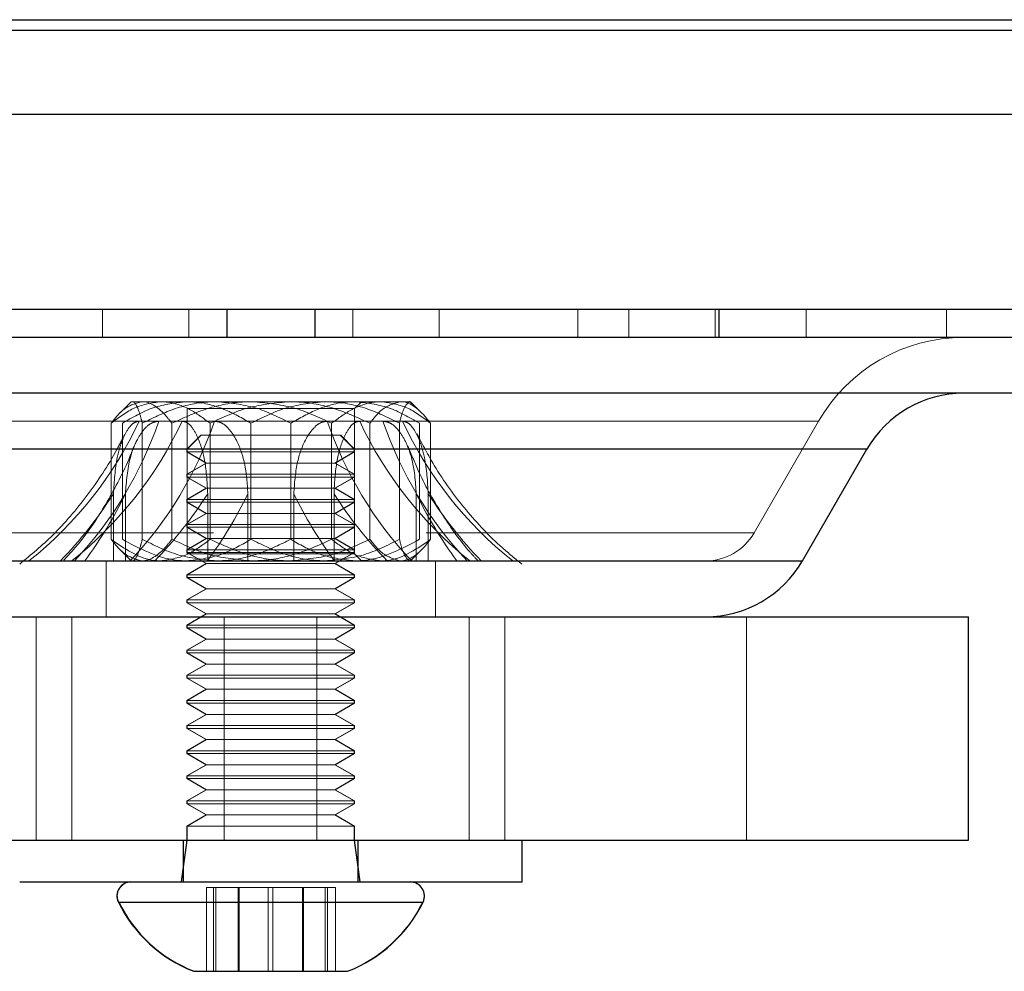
# Model space of a CAD drawing. Header units: millimetres. Extents: x 7 to 417, y 5 to 291.
# Tile 78 of 82: x 332.79 to 335.73, y 269 to 271.84. Entities that reach past the tile are written whole.
import ezdxf

# ---------------------------------------------------------------- set-up
doc = ezdxf.new("R2010")
doc.units = ezdxf.units.MM
doc.linetypes.add('HIDDEN', pattern=[1.905, 1.27, -0.635])

msp = doc.modelspace()

# ---------------------------------------------------------------- linework, layer by layer
at = {"color": 7, "linetype": 'Continuous', "lineweight": 25}
for p, q in [((262.99904, 271.84136), (371.33238, 271.84136)), ((262.99904, 271.80969), (371.33238, 271.80969)), ((333.40971, 270.97636), (333.40971, 270.89303)), ((333.67171, 270.97636), (333.67171, 270.89303)), ((334.87753, 270.97636), (334.87753, 270.89303)), ((340.62404, 270.89303), (326.45738, 270.89303)), ((340.62404, 270.72636), (326.45738, 270.72636)), ((335.31949, 270.55969), (331.76194, 270.55969)), ((335.12704, 270.22636), (335.31949, 270.55969)), ((331.95439, 270.22636), (335.00991, 270.22636)), ((335.00991, 270.22636), (335.12704, 270.22636)), ((332.11879, 270.05969), (335.62296, 270.05969)), ((335.62296, 269.39303), (335.62296, 270.05969)), ((332.11879, 269.39303), (335.62296, 269.39303)), ((334.29071, 269.26803), (334.29071, 269.39303)), ((332.79158, 269.26803), (334.29071, 269.26803)), ((333.08547, 269.20816), (333.99377, 269.20816)), ((333.08656, 269.20816), (333.14924, 269.20816)), ((333.14924, 269.20816), (333.99486, 269.20816)), ((333.31046, 269.00136), (333.31154, 269.00136)), ((333.31159, 269.00136), (333.34317, 269.00136)), ((333.34317, 269.00136), (333.76988, 269.00136))]:
    msp.add_line(p, q, dxfattribs=at)
at = {"color": 7, "linetype": 'HIDDEN', "lineweight": 18}
for p, q in [((317.16571, 271.84136), (371.33238, 271.84136)), ((317.16571, 271.80969), (371.33238, 271.80969)), ((333.03825, 270.97636), (333.03825, 270.89303)), ((333.29565, 270.97636), (333.29565, 270.89303)), ((333.78578, 270.97636), (333.78578, 270.89303)), ((334.04317, 270.97636), (334.04317, 270.89303)), ((334.45736, 270.97636), (334.45736, 270.89303)), ((334.60945, 270.97636), (334.60945, 270.89303)), ((334.86685, 270.97636), (334.86685, 270.89303)), ((335.13814, 270.97636), (335.13814, 270.89303)), ((335.55742, 270.97636), (335.55742, 270.89303)), ((333.12404, 270.70136), (333.09083, 270.66814)), ((333.21168, 270.70136), (333.12404, 270.70136)), ((333.59758, 270.70136), (333.21168, 270.70136)), ((333.29071, 270.68053), (333.79071, 270.68053)), ((333.29071, 270.68053), (333.29071, 270.24719)), ((333.92661, 270.70136), (333.59758, 270.70136)), ((333.79071, 270.68053), (333.81154, 270.70136)), ((333.79071, 270.24719), (333.79071, 270.68053)), ((333.95738, 270.70136), (333.92661, 270.70136)), ((333.99059, 270.66814), (333.95738, 270.70136)), ((333.14777, 270.64303), (331.90641, 270.64303)), ((335.05447, 270.64303), (331.90671, 270.64303)), ((333.06409, 270.29082), (333.06409, 270.6369)), ((333.09752, 270.29082), (333.09752, 270.6369)), ((333.14777, 270.64303), (333.27559, 270.64303)), ((333.15696, 270.29082), (333.15696, 270.6369)), ((333.24553, 270.29082), (333.24553, 270.6369)), ((333.27559, 270.64303), (333.37248, 270.64303)), ((333.27559, 270.64303), (333.80583, 270.64303)), ((333.80583, 270.64303), (333.27559, 270.64303)), ((333.35927, 270.29082), (333.35927, 270.6369)), ((333.37248, 270.64303), (333.70895, 270.64303)), ((333.48127, 270.29082), (333.48127, 270.6369)), ((333.60015, 270.29082), (333.60015, 270.6369)), ((333.70895, 270.64303), (333.80583, 270.64303)), ((333.72215, 270.29082), (333.72215, 270.6369)), ((333.80583, 270.64303), (333.93365, 270.64303)), ((333.8359, 270.29082), (333.8359, 270.6369)), ((333.92446, 270.29082), (333.92446, 270.6369)), ((333.93365, 270.64303), (335.17471, 270.64303)), ((335.16263, 270.64303), (333.93365, 270.64303)), ((333.93365, 270.64303), (335.17502, 270.64303)), ((333.98391, 270.29082), (333.98391, 270.6369)), ((334.01733, 270.29082), (334.01733, 270.6369)), ((334.9827, 270.30969), (335.17515, 270.64303)), ((333.33129, 270.60136), (333.28962, 270.55969)), ((333.33238, 270.60136), (333.29071, 270.55969)), ((333.33129, 270.60136), (333.33238, 270.60136)), ((333.33238, 270.60136), (333.36113, 270.60136)), ((333.36113, 270.60136), (333.74904, 270.60136)), ((333.78962, 270.55969), (333.74796, 270.60136)), ((333.79071, 270.55969), (333.74904, 270.60136)), ((333.29071, 270.55969), (331.76195, 270.55969)), ((331.77556, 270.55969), (333.29071, 270.55969)), ((331.89327, 270.55969), (333.29071, 270.55969)), ((333.28962, 270.55969), (333.29071, 270.55969)), ((333.28962, 270.55969), (333.28962, 270.55136)), ((333.29078, 270.55136), (333.28962, 270.55136)), ((333.28962, 270.55136), (333.34736, 270.51803)), ((333.29071, 270.55969), (333.29071, 270.55136)), ((333.29071, 270.55136), (333.34845, 270.51803)), ((333.29078, 270.55969), (333.32521, 270.55969)), ((333.79071, 270.55136), (333.29078, 270.55136)), ((333.32521, 270.55969), (333.79071, 270.55969)), ((333.73189, 270.51803), (333.78962, 270.55136)), ((333.73298, 270.51803), (333.79071, 270.55136)), ((333.78962, 270.55136), (333.78962, 270.55969)), ((333.79071, 270.55136), (333.79071, 270.55969)), ((333.79071, 270.55969), (335.31949, 270.55969)), ((333.79071, 270.55969), (335.31631, 270.55969)), ((333.34736, 270.51803), (333.28962, 270.48469)), ((333.34845, 270.51803), (333.29071, 270.48469)), ((333.34846, 270.51803), (333.34736, 270.51803)), ((333.73298, 270.51803), (333.34845, 270.51803)), ((333.78962, 270.48469), (333.73189, 270.51803)), ((333.79071, 270.48469), (333.73298, 270.51803)), ((333.29078, 270.48469), (333.28962, 270.48469)), ((333.28962, 270.48469), (333.28962, 270.47636)), ((333.29078, 270.47636), (333.28962, 270.47636)), ((333.28962, 270.47636), (333.34736, 270.44303)), ((333.29071, 270.48469), (333.29071, 270.47636)), ((333.29071, 270.47636), (333.34845, 270.44303)), ((333.79071, 270.48469), (333.29078, 270.48469)), ((333.79071, 270.47636), (333.29078, 270.47636)), ((333.73189, 270.44303), (333.78962, 270.47636)), ((333.73298, 270.44303), (333.79071, 270.47636)), ((333.78962, 270.47636), (333.78962, 270.48469)), ((333.79071, 270.47636), (333.79071, 270.48469)), ((333.07108, 270.4268), (333.07108, 270.28522)), ((333.1066, 270.4268), (333.1066, 270.28522)), ((333.34736, 270.44303), (333.28962, 270.40969)), ((333.34845, 270.44303), (333.29071, 270.40969)), ((333.34846, 270.44303), (333.34736, 270.44303)), ((333.73298, 270.44303), (333.34845, 270.44303)), ((333.35228, 270.4268), (333.35228, 270.28522)), ((333.47218, 270.4268), (333.47218, 270.28522)), ((333.60924, 270.28522), (333.60924, 270.4268)), ((333.72914, 270.28522), (333.72914, 270.4268)), ((333.78962, 270.40969), (333.73189, 270.44303)), ((333.79071, 270.40969), (333.73298, 270.44303)), ((333.97482, 270.28522), (333.97482, 270.4268)), ((334.01034, 270.28522), (334.01034, 270.4268)), ((333.29078, 270.40969), (333.28962, 270.40969)), ((333.28962, 270.40969), (333.28962, 270.40136)), ((333.29078, 270.40136), (333.28962, 270.40136)), ((333.28962, 270.40136), (333.34736, 270.36803)), ((333.29071, 270.40969), (333.29071, 270.40136)), ((333.29071, 270.40136), (333.34845, 270.36803)), ((333.79071, 270.40969), (333.29078, 270.40969)), ((333.79071, 270.40136), (333.29078, 270.40136)), ((333.73189, 270.36803), (333.78962, 270.40136)), ((333.73298, 270.36803), (333.79071, 270.40136)), ((333.78962, 270.40136), (333.78962, 270.40969)), ((333.79071, 270.40136), (333.79071, 270.40969)), ((333.34736, 270.36803), (333.28962, 270.33469)), ((333.34845, 270.36803), (333.29071, 270.33469)), ((333.34846, 270.36803), (333.34736, 270.36803)), ((333.73298, 270.36803), (333.34845, 270.36803)), ((333.78962, 270.33469), (333.73189, 270.36803)), ((333.79071, 270.33469), (333.73298, 270.36803)), ((333.29078, 270.33469), (333.28962, 270.33469)), ((333.28962, 270.33469), (333.28962, 270.32636)), ((333.29071, 270.33469), (333.29071, 270.32636)), ((333.79071, 270.33469), (333.29078, 270.33469)), ((333.78962, 270.32636), (333.78962, 270.33469)), ((333.79071, 270.32636), (333.79071, 270.33469)), ((332.09898, 270.30969), (334.98244, 270.30969)), ((332.09998, 270.30969), (334.98144, 270.30969)), ((333.29078, 270.32636), (333.28962, 270.32636)), ((333.28962, 270.32636), (333.34736, 270.29303)), ((333.29071, 270.32636), (333.34845, 270.29303)), ((333.79071, 270.32636), (333.29078, 270.32636)), ((333.73189, 270.29303), (333.78962, 270.32636)), ((333.73298, 270.29303), (333.79071, 270.32636)), ((333.06409, 270.29082), (333.07108, 270.28522)), ((333.07108, 270.28522), (333.07108, 270.22636)), ((333.09752, 270.29082), (333.1066, 270.28522)), ((333.1066, 270.28522), (333.1066, 270.22636)), ((333.34736, 270.29303), (333.28962, 270.25969)), ((333.34845, 270.29303), (333.29071, 270.25969)), ((333.34846, 270.29303), (333.34736, 270.29303)), ((333.73298, 270.29303), (333.34845, 270.29303)), ((333.35228, 270.28522), (333.35927, 270.29082)), ((333.35228, 270.28522), (333.35228, 270.22636)), ((333.47218, 270.28522), (333.48127, 270.29082)), ((333.47218, 270.28522), (333.47218, 270.22636)), ((333.60924, 270.28522), (333.60015, 270.29082)), ((333.60924, 270.22636), (333.60924, 270.28522)), ((333.72914, 270.28522), (333.72215, 270.29082)), ((333.72914, 270.22636), (333.72914, 270.28522)), ((333.78962, 270.25969), (333.73189, 270.29303)), ((333.79071, 270.25969), (333.73298, 270.29303)), ((333.98391, 270.29082), (333.97482, 270.28522)), ((333.97482, 270.22636), (333.97482, 270.28522)), ((334.01733, 270.29082), (334.01034, 270.28522)), ((334.01034, 270.22636), (334.01034, 270.28522)), ((333.09083, 270.25958), (333.12404, 270.22636)), ((333.29078, 270.25969), (333.28962, 270.25969)), ((333.28962, 270.25969), (333.28962, 270.25136)), ((333.29078, 270.25136), (333.28962, 270.25136)), ((333.28962, 270.25136), (333.34736, 270.21803)), ((333.29071, 270.25969), (333.29071, 270.25136)), ((333.29071, 270.25136), (333.34845, 270.21803)), ((333.79071, 270.24719), (333.29071, 270.24719)), ((333.79071, 270.25969), (333.29078, 270.25969)), ((333.79071, 270.25136), (333.29078, 270.25136)), ((333.73189, 270.21803), (333.78962, 270.25136)), ((333.73298, 270.21803), (333.79071, 270.25136)), ((333.78962, 270.25136), (333.78962, 270.25969)), ((333.79071, 270.25136), (333.79071, 270.25969)), ((333.81154, 270.22636), (333.79071, 270.24719)), ((333.95738, 270.22636), (333.99059, 270.25958)), ((334.83836, 270.22636), (332.24306, 270.22636)), ((333.04904, 270.22636), (333.04904, 270.05969)), ((333.34736, 270.21803), (333.28962, 270.18469)), ((333.34845, 270.21803), (333.29071, 270.18469)), ((333.34846, 270.21803), (333.34736, 270.21803)), ((333.73298, 270.21803), (333.34845, 270.21803)), ((333.78962, 270.18469), (333.73189, 270.21803)), ((333.79071, 270.18469), (333.73298, 270.21803)), ((334.03238, 270.05969), (334.03238, 270.22636)), ((335.12704, 270.22636), (334.83836, 270.22636)), ((334.83836, 270.22636), (335.12691, 270.22636)), ((334.83836, 270.22636), (335.11488, 270.22636)), ((333.29078, 270.18469), (333.28962, 270.18469)), ((333.28962, 270.18469), (333.28962, 270.17636)), ((333.29071, 270.18469), (333.29071, 270.17636)), ((333.79071, 270.18469), (333.29078, 270.18469)), ((333.78962, 270.17636), (333.78962, 270.18469)), ((333.79071, 270.17636), (333.79071, 270.18469)), ((333.29078, 270.17636), (333.28962, 270.17636)), ((333.28962, 270.17636), (333.34736, 270.14303)), ((333.29071, 270.17636), (333.34845, 270.14303)), ((333.79071, 270.17636), (333.29078, 270.17636)), ((333.73189, 270.14303), (333.78962, 270.17636)), ((333.73298, 270.14303), (333.79071, 270.17636)), ((333.34736, 270.14303), (333.28962, 270.10969)), ((333.34845, 270.14303), (333.29071, 270.10969)), ((333.34846, 270.14303), (333.34736, 270.14303)), ((333.73298, 270.14303), (333.34845, 270.14303)), ((333.78962, 270.10969), (333.73189, 270.14303)), ((333.79071, 270.10969), (333.73298, 270.14303)), ((333.29078, 270.10969), (333.28962, 270.10969)), ((333.28962, 270.10969), (333.28962, 270.10136)), ((333.29078, 270.10136), (333.28962, 270.10136)), ((333.28962, 270.10136), (333.34736, 270.06803)), ((333.29071, 270.10969), (333.29071, 270.10136)), ((333.29071, 270.10136), (333.34845, 270.06803)), ((333.79071, 270.10969), (333.29078, 270.10969)), ((333.79071, 270.10136), (333.29078, 270.10136)), ((333.73189, 270.06803), (333.78962, 270.10136)), ((333.73298, 270.06803), (333.79071, 270.10136)), ((333.78962, 270.10136), (333.78962, 270.10969)), ((333.79071, 270.10136), (333.79071, 270.10969)), ((333.34736, 270.06803), (333.28962, 270.03469)), ((333.34845, 270.06803), (333.29071, 270.03469)), ((333.34846, 270.06803), (333.34736, 270.06803)), ((333.73298, 270.06803), (333.34845, 270.06803)), ((333.78962, 270.03469), (333.73189, 270.06803)), ((333.79071, 270.03469), (333.73298, 270.06803)), ((332.84061, 270.05969), (332.84061, 269.39303)), ((332.94661, 269.39303), (332.94661, 270.05969)), ((333.29078, 270.03469), (333.28962, 270.03469)), ((333.28962, 270.03469), (333.28962, 270.02636)), ((333.29071, 270.03469), (333.29071, 270.02636)), ((333.79071, 270.03469), (333.29078, 270.03469)), ((333.40128, 270.05969), (333.40128, 269.39303)), ((333.67797, 270.05969), (333.67797, 269.39303)), ((333.78962, 270.02636), (333.78962, 270.03469)), ((333.79071, 270.02636), (333.79071, 270.03469)), ((334.13263, 269.39303), (334.13263, 270.05969)), ((334.23863, 269.39303), (334.23863, 270.05969)), ((334.96045, 270.05969), (334.96045, 269.39303)), ((333.29078, 270.02636), (333.28962, 270.02636)), ((333.28962, 270.02636), (333.34736, 269.99303)), ((333.29071, 270.02636), (333.34845, 269.99303)), ((333.79071, 270.02636), (333.29078, 270.02636)), ((333.73189, 269.99303), (333.78962, 270.02636)), ((333.73298, 269.99303), (333.79071, 270.02636)), ((333.34736, 269.99303), (333.28962, 269.95969)), ((333.34845, 269.99303), (333.29071, 269.95969)), ((333.34846, 269.99303), (333.34736, 269.99303)), ((333.73298, 269.99303), (333.34845, 269.99303)), ((333.78962, 269.95969), (333.73189, 269.99303)), ((333.79071, 269.95969), (333.73298, 269.99303)), ((333.29078, 269.95969), (333.28962, 269.95969)), ((333.28962, 269.95969), (333.28962, 269.95136)), ((333.29078, 269.95136), (333.28962, 269.95136)), ((333.28962, 269.95136), (333.34736, 269.91803)), ((333.29071, 269.95969), (333.29071, 269.95136)), ((333.29071, 269.95136), (333.34845, 269.91803)), ((333.79071, 269.95969), (333.29078, 269.95969)), ((333.79071, 269.95136), (333.29078, 269.95136)), ((333.73189, 269.91803), (333.78962, 269.95136)), ((333.73298, 269.91803), (333.79071, 269.95136)), ((333.78962, 269.95136), (333.78962, 269.95969)), ((333.79071, 269.95136), (333.79071, 269.95969)), ((333.34736, 269.91803), (333.28962, 269.88469)), ((333.34845, 269.91803), (333.29071, 269.88469)), ((333.34846, 269.91803), (333.34736, 269.91803)), ((333.73298, 269.91803), (333.34845, 269.91803)), ((333.78962, 269.88469), (333.73189, 269.91803)), ((333.79071, 269.88469), (333.73298, 269.91803)), ((333.29078, 269.88469), (333.28962, 269.88469)), ((333.28962, 269.88469), (333.28962, 269.87636)), ((333.29078, 269.87636), (333.28962, 269.87636)), ((333.28962, 269.87636), (333.34736, 269.84303)), ((333.29071, 269.88469), (333.29071, 269.87636)), ((333.29071, 269.87636), (333.34845, 269.84303)), ((333.79071, 269.88469), (333.29078, 269.88469)), ((333.79071, 269.87636), (333.29078, 269.87636)), ((333.73189, 269.84303), (333.78962, 269.87636)), ((333.73298, 269.84303), (333.79071, 269.87636)), ((333.78962, 269.87636), (333.78962, 269.88469)), ((333.79071, 269.87636), (333.79071, 269.88469)), ((333.34736, 269.84303), (333.28962, 269.80969)), ((333.34845, 269.84303), (333.29071, 269.80969)), ((333.34846, 269.84303), (333.34736, 269.84303)), ((333.73298, 269.84303), (333.34845, 269.84303)), ((333.78962, 269.80969), (333.73189, 269.84303)), ((333.79071, 269.80969), (333.73298, 269.84303)), ((333.29078, 269.80969), (333.28962, 269.80969)), ((333.28962, 269.80969), (333.28962, 269.80136)), ((333.29078, 269.80136), (333.28962, 269.80136)), ((333.28962, 269.80136), (333.34736, 269.76803)), ((333.29071, 269.80969), (333.29071, 269.80136)), ((333.29071, 269.80136), (333.34845, 269.76803)), ((333.79071, 269.80969), (333.29078, 269.80969)), ((333.79071, 269.80136), (333.29078, 269.80136)), ((333.73189, 269.76803), (333.78962, 269.80136)), ((333.73298, 269.76803), (333.79071, 269.80136)), ((333.78962, 269.80136), (333.78962, 269.80969)), ((333.79071, 269.80136), (333.79071, 269.80969)), ((333.34736, 269.76803), (333.28962, 269.73469)), ((333.34845, 269.76803), (333.29071, 269.73469)), ((333.34846, 269.76803), (333.34736, 269.76803)), ((333.73298, 269.76803), (333.34845, 269.76803)), ((333.78962, 269.73469), (333.73189, 269.76803)), ((333.79071, 269.73469), (333.73298, 269.76803)), ((333.29078, 269.73469), (333.28962, 269.73469)), ((333.28962, 269.73469), (333.28962, 269.72636)), ((333.29078, 269.72636), (333.28962, 269.72636)), ((333.28962, 269.72636), (333.34736, 269.69303)), ((333.29071, 269.73469), (333.29071, 269.72636)), ((333.29071, 269.72636), (333.34845, 269.69303)), ((333.79071, 269.73469), (333.29078, 269.73469)), ((333.79071, 269.72636), (333.29078, 269.72636)), ((333.73189, 269.69303), (333.78962, 269.72636)), ((333.73298, 269.69303), (333.79071, 269.72636)), ((333.78962, 269.72636), (333.78962, 269.73469)), ((333.79071, 269.72636), (333.79071, 269.73469)), ((333.34736, 269.69303), (333.28962, 269.65969)), ((333.34845, 269.69303), (333.29071, 269.65969)), ((333.34846, 269.69303), (333.34736, 269.69303)), ((333.73298, 269.69303), (333.34845, 269.69303)), ((333.78962, 269.65969), (333.73189, 269.69303)), ((333.79071, 269.65969), (333.73298, 269.69303)), ((333.29078, 269.65969), (333.28962, 269.65969)), ((333.28962, 269.65969), (333.28962, 269.65136)), ((333.29078, 269.65136), (333.28962, 269.65136)), ((333.28962, 269.65136), (333.34736, 269.61803)), ((333.29071, 269.65969), (333.29071, 269.65136)), ((333.29071, 269.65136), (333.34845, 269.61803)), ((333.79071, 269.65969), (333.29078, 269.65969)), ((333.79071, 269.65136), (333.29078, 269.65136)), ((333.73189, 269.61803), (333.78962, 269.65136)), ((333.73298, 269.61803), (333.79071, 269.65136)), ((333.78962, 269.65136), (333.78962, 269.65969)), ((333.79071, 269.65136), (333.79071, 269.65969)), ((333.34736, 269.61803), (333.28962, 269.58469)), ((333.34845, 269.61803), (333.29071, 269.58469)), ((333.34846, 269.61803), (333.34736, 269.61803)), ((333.73298, 269.61803), (333.34845, 269.61803)), ((333.78962, 269.58469), (333.73189, 269.61803)), ((333.79071, 269.58469), (333.73298, 269.61803)), ((333.29078, 269.58469), (333.28962, 269.58469)), ((333.28962, 269.58469), (333.28962, 269.57636)), ((333.29078, 269.57636), (333.28962, 269.57636)), ((333.28962, 269.57636), (333.34736, 269.54303)), ((333.29071, 269.58469), (333.29071, 269.57636)), ((333.29071, 269.57636), (333.34845, 269.54303)), ((333.79071, 269.58469), (333.29078, 269.58469)), ((333.79071, 269.57636), (333.29078, 269.57636)), ((333.73189, 269.54303), (333.78962, 269.57636)), ((333.73298, 269.54303), (333.79071, 269.57636)), ((333.78962, 269.57636), (333.78962, 269.58469)), ((333.79071, 269.57636), (333.79071, 269.58469)), ((333.34736, 269.54303), (333.28962, 269.50969)), ((333.34845, 269.54303), (333.29071, 269.50969)), ((333.34846, 269.54303), (333.34736, 269.54303)), ((333.73298, 269.54303), (333.34845, 269.54303)), ((333.78962, 269.50969), (333.73189, 269.54303)), ((333.79071, 269.50969), (333.73298, 269.54303)), ((333.29078, 269.50969), (333.28962, 269.50969)), ((333.28962, 269.50969), (333.28962, 269.50136)), ((333.29071, 269.50969), (333.29071, 269.50136)), ((333.79071, 269.50969), (333.29078, 269.50969)), ((333.78962, 269.50136), (333.78962, 269.50969)), ((333.79071, 269.50136), (333.79071, 269.50969)), ((333.29078, 269.50136), (333.28962, 269.50136)), ((333.28962, 269.50136), (333.34736, 269.46803)), ((333.29071, 269.50136), (333.34845, 269.46803)), ((333.79071, 269.50136), (333.29078, 269.50136)), ((333.73189, 269.46803), (333.78962, 269.50136)), ((333.73298, 269.46803), (333.79071, 269.50136)), ((333.34736, 269.46803), (333.28962, 269.43469)), ((333.34845, 269.46803), (333.29071, 269.43469)), ((333.34846, 269.46803), (333.34736, 269.46803)), ((333.73298, 269.46803), (333.34845, 269.46803)), ((333.78962, 269.43469), (333.73189, 269.46803)), ((333.79071, 269.43469), (333.73298, 269.46803)), ((333.29078, 269.43469), (333.28962, 269.43469)), ((333.28962, 269.43469), (333.28962, 269.39303)), ((333.29071, 269.43469), (333.29071, 269.39303)), ((333.79071, 269.43469), (333.29078, 269.43469)), ((333.78962, 269.39303), (333.78962, 269.43469)), ((333.79071, 269.39303), (333.79071, 269.43469)), ((333.28962, 269.39303), (333.27296, 269.26803)), ((333.29071, 269.39303), (333.27404, 269.26803)), ((333.27921, 269.39303), (333.27921, 269.26803)), ((333.28029, 269.39303), (333.28029, 269.26803)), ((333.80629, 269.26803), (333.78962, 269.39303)), ((333.80738, 269.26803), (333.79071, 269.39303)), ((333.80004, 269.26803), (333.80004, 269.39303)), ((333.80113, 269.26803), (333.80113, 269.39303)), ((334.28962, 269.26803), (334.28962, 269.39303)), ((333.37527, 269.25136), (333.34827, 269.25136)), ((333.34827, 269.25136), (333.34827, 269.00136)), ((333.3695, 269.25136), (333.3695, 269.00136)), ((333.37664, 269.25136), (333.37527, 269.25136)), ((333.4061, 269.25136), (333.37664, 269.25136)), ((333.37664, 269.25136), (333.37664, 269.00136)), ((333.44582, 269.25136), (333.4061, 269.25136)), ((333.44316, 269.25136), (333.44316, 269.00136)), ((333.53251, 269.25136), (333.44582, 269.25136)), ((333.44582, 269.25136), (333.44582, 269.00136)), ((333.53249, 269.25136), (333.53249, 269.00136)), ((333.54676, 269.25136), (333.53251, 269.25136)), ((333.54676, 269.25136), (333.54676, 269.00136)), ((333.5591, 269.25136), (333.54676, 269.25136)), ((333.63827, 269.25136), (333.5591, 269.25136)), ((333.6356, 269.25136), (333.6356, 269.00136)), ((333.63827, 269.25136), (333.63827, 269.00136)), ((333.68144, 269.25136), (333.63827, 269.25136)), ((333.70974, 269.25136), (333.68144, 269.25136)), ((333.70261, 269.25136), (333.70261, 269.00136)), ((333.70974, 269.25136), (333.70974, 269.00136)), ((333.73316, 269.25136), (333.70974, 269.25136)), ((333.73316, 269.25136), (333.73316, 269.00136)), ((333.99377, 269.20816), (333.08547, 269.20816)), ((333.99486, 269.20816), (333.08656, 269.20816))]:
    msp.add_line(p, q, dxfattribs=at)
for centre, radius, start, end in [((335.60816, 270.39303), 0.5, 90, 150), ((332.10022, 271.13201), 1.15606, 308.42793, 334.97771), ((332.22803, 271.13201), 1.15606, 308.42793, 334.97771), ((332.10953, 271.02044), 1.15989, 316.7948, 341.01115), ((332.2757, 271.02044), 1.15989, 316.7948, 341.01115), ((334.80572, 271.02044), 1.15989, 198.98885, 223.2052), ((334.85339, 271.13201), 1.15606, 205.02229, 231.57207), ((334.97189, 271.02044), 1.15989, 198.98885, 223.2052), ((334.98121, 271.13201), 1.15606, 205.02229, 231.57207), ((331.99776, 271.11166), 1.2732, 315.94641, 327.45922), ((331.95282, 270.98605), 1.28218, 323.66558, 334.14037), ((332.27896, 271.11166), 1.2732, 315.94641, 327.45922), ((332.31839, 270.98605), 1.28218, 323.66558, 334.14037), ((334.76303, 270.98605), 1.28218, 205.85963, 216.33442), ((334.80246, 271.11166), 1.2732, 212.54078, 224.05359), ((335.12861, 270.98605), 1.28218, 205.85963, 216.33442), ((335.08366, 271.11166), 1.2732, 212.54078, 224.05359), ((334.83836, 270.39303), 0.16667, 270, 330), ((333.12404, 269.22636), 0.04167, 90, 205.89862), ((333.95629, 269.22636), 0.04167, 334.10138, 90), ((333.61895, 269.39015), 0.41667, 291.07634, 334.10138)]:
    msp.add_arc(centre, radius, start, end, dxfattribs=at)
at = {"color": 7, "linetype": 'Continuous', "lineweight": 25}
for centre, radius, start, end in [((335.60816, 270.39303), 0.33333, 90, 150), ((334.83836, 270.39303), 0.33333, 270, 330), ((333.12296, 269.22636), 0.04167, 90, 205.89862), ((333.95738, 269.22636), 0.04167, 334.10138, 90), ((333.46029, 269.39015), 0.41667, 205.89862, 248.92366), ((333.46138, 269.39015), 0.41667, 205.89862, 248.92366), ((333.62004, 269.39015), 0.41667, 291.07634, 334.10138)]:
    msp.add_arc(centre, radius, start, end, dxfattribs=at)
for points, knots in [([(262.99904, 271.55969), (262.99904, 271.55969), (262.9819, 271.55969), (263.04187, 271.55969), (263.18868, 271.55969), (263.45251, 271.55969), (263.81667, 271.55969), (264.25167, 271.55969), (264.73146, 271.55969), (265.23357, 271.55969), (265.79762, 271.55969), (266.42295, 271.55969), (267.12248, 271.55969), (267.89979, 271.55969), (268.75853, 271.55969), (269.68223, 271.55969), (270.66965, 271.55969), (271.71947, 271.55969), (272.80961, 271.55969), (273.93433, 271.55969), (275.08787, 271.55969), (276.29162, 271.55969), (277.54415, 271.55969), (278.82164, 271.55969), (280.11922, 271.55969), (281.43206, 271.55969), (282.78317, 271.55969), (284.17111, 271.55969), (285.59441, 271.55969), (287.05156, 271.55969), (288.54102, 271.55969), (290.06119, 271.55969), (291.61048, 271.55969), (293.18723, 271.55969), (294.78979, 271.55969), (296.41645, 271.55969), (298.06549, 271.55969), (299.73517, 271.55969), (301.4237, 271.55969), (303.12931, 271.55969), (304.85015, 271.55969), (306.58441, 271.55969), (308.33021, 271.55969), (310.08566, 271.55969), (311.84886, 271.55969), (313.6179, 271.55969), (315.39083, 271.55969), (317.16571, 271.55969), (318.94059, 271.55969), (320.71352, 271.55969), (322.48256, 271.55969), (324.24576, 271.55969), (326.00122, 271.55969), (327.74701, 271.55969), (329.48127, 271.55969), (331.20212, 271.55969), (332.90772, 271.55969), (334.59626, 271.55969), (336.26593, 271.55969), (337.91497, 271.55969), (339.54163, 271.55969), (341.14419, 271.55969), (342.72094, 271.55969), (344.27023, 271.55969), (345.7904, 271.55969), (347.27986, 271.55969), (348.73701, 271.55969), (350.16031, 271.55969), (351.54826, 271.55969), (352.89936, 271.55969), (354.2122, 271.55969), (355.53772, 271.55969), (356.86697, 271.55969), (358.19068, 271.55969), (359.45932, 271.55969), (360.67118, 271.55969), (361.82466, 271.55969), (362.89691, 271.55969), (363.89109, 271.55969), (364.81025, 271.55969), (365.67255, 271.55969), (366.47699, 271.55969), (367.23787, 271.55969), (367.94971, 271.55969), (368.60702, 271.55969), (369.19529, 271.55969), (369.71374, 271.55969), (370.1617, 271.55969), (370.56102, 271.55969), (370.8958, 271.55969), (371.14619, 271.55969), (371.30324, 271.55969), (371.32266, 271.55969), (371.33238, 271.55969)], [0, 0, 0, 0, 0.0000001, 0.0177638, 0.0355033, 0.0531943, 0.0708129, 0.0883353, 0.1020203, 0.1156204, 0.1291245, 0.1425221, 0.1558025, 0.1697484, 0.1835395, 0.1971644, 0.2106122, 0.2238727, 0.2369363, 0.2490648, 0.2610031, 0.2727449, 0.2842842, 0.295616, 0.3061517, 0.3164942, 0.3266412, 0.336591, 0.3463428, 0.3558963, 0.3652525, 0.3744129, 0.3833803, 0.3921585, 0.4007521, 0.4091671, 0.4174105, 0.4254908, 0.4334175, 0.4412012, 0.4488541, 0.4563893, 0.4638213, 0.4711653, 0.4784378, 0.4856558, 0.4928373, 0.5000003, 0.5071634, 0.5143448, 0.5215629, 0.5288354, 0.5361794, 0.5436113, 0.5511465, 0.5587994, 0.5665832, 0.5745098, 0.5825901, 0.5908336, 0.5992486, 0.6078422, 0.6166203, 0.6255877, 0.6347482, 0.6441043, 0.6536579, 0.6634096, 0.6733595, 0.6835065, 0.693849, 0.7043846, 0.7164099, 0.7286682, 0.7411535, 0.7538587, 0.766776, 0.7798968, 0.7924459, 0.8051596, 0.818029, 0.831045, 0.8441981, 0.8582873, 0.8725074, 0.886846, 0.9012903, 0.9158272, 0.9304433, 0.9477524, 0.9651302, 0.9825539, 1, 1, 1, 1]), ([(370.49907, 270.97636), (370.49151, 270.97636), (370.47637, 270.97636), (370.35187, 270.97636), (370.15295, 270.97636), (369.87212, 270.97636), (369.51355, 270.97636), (369.07655, 270.97636), (368.56338, 270.97636), (367.96735, 270.97636), (367.31387, 270.97636), (366.60691, 270.97636), (365.85845, 270.97636), (365.03634, 270.97636), (364.1401, 270.97636), (363.16428, 270.97636), (362.10639, 270.97636), (360.96658, 270.97636), (359.80396, 270.97636), (358.63086, 270.97636), (357.45857, 270.97636), (356.22043, 270.97636), (354.90976, 270.97636), (353.52194, 270.97636), (352.15857, 270.97636), (350.83338, 270.97636), (349.56361, 270.97636), (348.23505, 270.97636), (346.85153, 270.97636), (345.41453, 270.97636), (344.03325, 270.97636), (342.72913, 270.97636), (341.50306, 270.97636), (340.24308, 270.97636), (338.9376, 270.97636), (337.68692, 270.97636), (336.5011, 270.97636), (335.38654, 270.97636), (334.24968, 270.97636), (333.09039, 270.97636), (331.85201, 270.97636), (330.53414, 270.97636), (329.12624, 270.97636), (327.693, 270.97636), (326.23465, 270.97636), (324.75347, 270.97636), (323.25894, 270.97636), (321.74724, 270.97636), (320.22236, 270.97636), (318.68519, 270.97636), (317.14258, 270.97636), (315.60056, 270.97636), (314.06557, 270.97636), (312.54367, 270.97636), (311.0357, 270.97636), (309.54537, 270.97636), (308.06845, 270.97636), (306.61365, 270.97636), (305.18245, 270.97636), (303.7751, 270.97636), (302.3494, 270.97636), (300.90037, 270.97636), (299.44416, 270.97636), (298.01884, 270.97636), (296.63509, 270.97636), (295.38669, 270.97636), (294.26324, 270.97636), (293.26237, 270.97636), (292.28659, 270.97636), (291.33546, 270.97636), (290.15674, 270.97636), (288.773, 270.97636), (287.2178, 270.97636), (285.72727, 270.97636), (284.30001, 270.97636), (282.93658, 270.97636), (281.63523, 270.97636), (280.35343, 270.97636), (279.09548, 270.97636), (277.865, 270.97636), (276.69842, 270.97636), (275.59158, 270.97636), (274.47973, 270.97636), (273.37628, 270.97636), (272.2955, 270.97636), (271.29169, 270.97636), (270.3589, 270.97636), (269.49689, 270.97636), (268.65281, 270.97636), (267.84437, 270.97636), (267.07763, 270.97636), (266.39801, 270.97636), (265.79494, 270.97636), (265.27164, 270.97636), (264.82652, 270.97636), (264.46354, 270.97636), (264.18077, 270.97636), (263.98049, 270.97636), (263.85519, 270.97636), (263.83995, 270.97636), (263.83234, 270.97636)], [0, 0, 0, 0, 0.0156123, 0.0312961, 0.0469383, 0.0625326, 0.0781435, 0.0933957, 0.1087284, 0.1239471, 0.1393077, 0.1529015, 0.1666536, 0.1803167, 0.1940062, 0.207778, 0.2215778, 0.2353677, 0.2491119, 0.2607905, 0.2724407, 0.2840614, 0.2956564, 0.3073388, 0.3190233, 0.3281658, 0.3374383, 0.3466619, 0.3558807, 0.3651098, 0.3742254, 0.381303, 0.38826, 0.3953247, 0.4023315, 0.4093964, 0.4149783, 0.4204833, 0.426077, 0.4316231, 0.4370969, 0.4434657, 0.4497434, 0.4560512, 0.4623894, 0.4686594, 0.4749631, 0.4812162, 0.4874929, 0.4938006, 0.5000966, 0.5063855, 0.5126868, 0.5189526, 0.5251901, 0.5314785, 0.5377319, 0.5440534, 0.5503541, 0.5566345, 0.5630062, 0.5699642, 0.5770421, 0.5840619, 0.5911493, 0.598205, 0.6037245, 0.6093224, 0.6147874, 0.620285, 0.6258583, 0.6357891, 0.645809, 0.655865, 0.6658896, 0.6759862, 0.6860602, 0.69609, 0.7071646, 0.7182221, 0.729256, 0.7403344, 0.7514509, 0.764543, 0.777596, 0.7905474, 0.8035163, 0.8165649, 0.829435, 0.8447767, 0.8599294, 0.8752315, 0.8904234, 0.9060356, 0.9216025, 0.9372475, 0.9529045, 0.9686101, 0.9843377, 1, 1, 1, 1])]:
    msp.add_open_spline(points, degree=3, knots=knots, dxfattribs=at)
at = {"color": 7, "linetype": 'HIDDEN', "lineweight": 18}
for points, knots in [([(333.21168, 270.70136), (333.18571, 270.69763), (333.13419, 270.69024), (333.08733, 270.65459), (333.06409, 270.6369)], [0, 0, 0, 0, 0.5039949, 1, 1, 1, 1]), ([(333.06409, 270.6369), (333.07475, 270.65038), (333.10333, 270.68654), (333.13497, 270.69565), (333.15481, 270.70136)], [0, 0, 0, 0, 0.3728622, 1, 1, 1, 1]), ([(333.28939, 270.70136), (333.25563, 270.69763), (333.18865, 270.69024), (333.12773, 270.65459), (333.09752, 270.6369)], [0, 0, 0, 0, 0.50399488, 1, 1, 1, 1]), ([(333.12724, 270.70136), (333.12788, 270.7013), (333.13608, 270.7005), (333.14635, 270.678), (333.15506, 270.64427), (333.15696, 270.6369)], [0, 0, 0, 0, 0.0624082, 0.7950565, 1, 1, 1, 1]), ([(333.15481, 270.70136), (333.15677, 270.7013), (333.18179, 270.7005), (333.21314, 270.678), (333.23972, 270.64427), (333.24553, 270.6369)], [0, 0, 0, 0, 0.0624082, 0.7950565, 1, 1, 1, 1]), ([(333.15696, 270.6369), (333.1873, 270.65196), (333.24902, 270.68259), (333.32554, 270.70003), (333.36928, 270.70113), (333.37856, 270.70136)], [0, 0, 0, 0, 0.432382, 0.8795474, 1, 1, 1, 1]), ([(333.35927, 270.6369), (333.33906, 270.65196), (333.29796, 270.68259), (333.24699, 270.70003), (333.21786, 270.70113), (333.21168, 270.70136)], [0, 0, 0, 0, 0.432382, 0.8795474, 1, 1, 1, 1]), ([(333.24553, 270.6369), (333.27816, 270.65196), (333.34453, 270.68259), (333.42682, 270.70003), (333.47386, 270.70113), (333.48384, 270.70136)], [0, 0, 0, 0, 0.432382, 0.8795474, 1, 1, 1, 1]), ([(333.48127, 270.6369), (333.455, 270.65196), (333.40155, 270.68259), (333.3353, 270.70003), (333.29743, 270.70113), (333.28939, 270.70136)], [0, 0, 0, 0, 0.432382, 0.8795474, 1, 1, 1, 1]), ([(333.59758, 270.70136), (333.55566, 270.69763), (333.47246, 270.69024), (333.3968, 270.65459), (333.35927, 270.6369)], [0, 0, 0, 0, 0.50399488, 1, 1, 1, 1]), ([(333.37856, 270.70136), (333.41754, 270.69763), (333.4949, 270.69024), (333.56526, 270.65459), (333.60015, 270.6369)], [0, 0, 0, 0, 0.5039949, 1, 1, 1, 1]), ([(333.70287, 270.70136), (333.66388, 270.69763), (333.58652, 270.69024), (333.51616, 270.65459), (333.48127, 270.6369)], [0, 0, 0, 0, 0.5039949, 1, 1, 1, 1]), ([(333.48384, 270.70136), (333.52577, 270.69763), (333.60896, 270.69024), (333.68462, 270.65459), (333.72215, 270.6369)], [0, 0, 0, 0, 0.50399488, 1, 1, 1, 1]), ([(333.8359, 270.6369), (333.80327, 270.65196), (333.73689, 270.68259), (333.6546, 270.70003), (333.60757, 270.70113), (333.59758, 270.70136)], [0, 0, 0, 0, 0.432382, 0.8795474, 1, 1, 1, 1]), ([(333.60015, 270.6369), (333.62643, 270.65196), (333.67987, 270.68259), (333.74613, 270.70003), (333.784, 270.70113), (333.79203, 270.70136)], [0, 0, 0, 0, 0.432382, 0.8795474, 1, 1, 1, 1]), ([(333.92446, 270.6369), (333.89412, 270.65196), (333.8324, 270.68259), (333.75588, 270.70003), (333.71215, 270.70113), (333.70287, 270.70136)], [0, 0, 0, 0, 0.432382, 0.8795474, 1, 1, 1, 1]), ([(333.72215, 270.6369), (333.74236, 270.65196), (333.78347, 270.68259), (333.83443, 270.70003), (333.86356, 270.70113), (333.86974, 270.70136)], [0, 0, 0, 0, 0.432382, 0.8795474, 1, 1, 1, 1]), ([(333.79203, 270.70136), (333.82579, 270.69763), (333.89277, 270.69024), (333.95369, 270.65459), (333.98391, 270.6369)], [0, 0, 0, 0, 0.5039949, 1, 1, 1, 1]), ([(333.92661, 270.70136), (333.90677, 270.69565), (333.87514, 270.68654), (333.84655, 270.65038), (333.8359, 270.6369)], [0, 0, 0, 0, 0.6271378, 1, 1, 1, 1]), ([(333.86974, 270.70136), (333.89571, 270.69763), (333.94723, 270.69024), (333.99409, 270.65459), (334.01733, 270.6369)], [0, 0, 0, 0, 0.5039949, 1, 1, 1, 1]), ([(333.95419, 270.70136), (333.94769, 270.69565), (333.93732, 270.68654), (333.92796, 270.65038), (333.92446, 270.6369)], [0, 0, 0, 0, 0.6271378, 1, 1, 1, 1]), ([(334.01733, 270.6369), (334.01152, 270.64427), (333.98495, 270.678), (333.95359, 270.7005), (333.92858, 270.7013), (333.92661, 270.70136)], [0, 0, 0, 0, 0.20494348, 0.93759182, 1, 1, 1, 1]), ([(333.96043, 270.69271), (333.95901, 270.69639), (333.95696, 270.70167), (333.95483, 270.70143), (333.95419, 270.70136)], [0, 0, 0, 0, 0.6970441, 1, 1, 1, 1]), ([(333.07108, 270.4268), (333.07319, 270.46354), (333.07653, 270.52169), (333.09633, 270.58736), (333.11434, 270.62152), (333.13127, 270.63973), (333.14244, 270.64196), (333.14777, 270.64303)], [0, 0, 0, 0, 0.406204, 0.6429701, 0.7986017, 0.9037985, 1, 1, 1, 1]), ([(333.1066, 270.4268), (333.10935, 270.46354), (333.11369, 270.52169), (333.13943, 270.58736), (333.16284, 270.62152), (333.18485, 270.63973), (333.19937, 270.64196), (333.20631, 270.64303)], [0, 0, 0, 0, 0.406204, 0.6429701, 0.7986017, 0.9037985, 1, 1, 1, 1]), ([(333.27559, 270.64303), (333.28041, 270.64216), (333.29122, 270.64021), (333.30879, 270.62225), (333.3295, 270.58254), (333.34788, 270.51467), (333.35075, 270.45736), (333.35228, 270.4268)], [0, 0, 0, 0, 0.08690798, 0.19497532, 0.3643972, 0.66116489, 1, 1, 1, 1]), ([(333.37248, 270.64303), (333.37874, 270.64216), (333.39279, 270.64021), (333.41564, 270.62225), (333.44256, 270.58254), (333.46646, 270.51467), (333.47019, 270.45736), (333.47218, 270.4268)], [0, 0, 0, 0, 0.086908, 0.1949753, 0.3643972, 0.6611649, 1, 1, 1, 1]), ([(333.70895, 270.64303), (333.70268, 270.64216), (333.68863, 270.64021), (333.66578, 270.62225), (333.63886, 270.58254), (333.61496, 270.51467), (333.61123, 270.45736), (333.60924, 270.4268)], [0, 0, 0, 0, 0.086908, 0.1949753, 0.3643972, 0.6611649, 1, 1, 1, 1]), ([(333.80583, 270.64303), (333.80101, 270.64216), (333.7902, 270.64021), (333.77263, 270.62225), (333.75192, 270.58254), (333.73354, 270.51467), (333.73067, 270.45736), (333.72914, 270.4268)], [0, 0, 0, 0, 0.086908, 0.1949753, 0.3643972, 0.6611649, 1, 1, 1, 1]), ([(333.97482, 270.4268), (333.97208, 270.46354), (333.96774, 270.52169), (333.94199, 270.58736), (333.91858, 270.62152), (333.89657, 270.63973), (333.88205, 270.64196), (333.87512, 270.64303)], [0, 0, 0, 0, 0.406204, 0.6429701, 0.7986017, 0.9037985, 1, 1, 1, 1]), ([(334.01034, 270.4268), (334.00823, 270.46354), (334.00489, 270.52169), (333.98509, 270.58736), (333.96708, 270.62152), (333.95015, 270.63973), (333.93899, 270.64196), (333.93365, 270.64303)], [0, 0, 0, 0, 0.406204, 0.6429701, 0.7986017, 0.9037985, 1, 1, 1, 1]), ([(333.10497, 270.60453), (333.09722, 270.58923), (333.0641, 270.52388), (332.99424, 270.41935), (332.8965, 270.30402), (332.82474, 270.24445), (332.7914, 270.21677)], [0, 0, 0, 0, 0.0962961, 0.411252, 0.7264436, 1, 1, 1, 1]), ([(334.29003, 270.21677), (334.27037, 270.23259), (334.21156, 270.27992), (334.12165, 270.37546), (334.03638, 270.49106), (333.99354, 270.57331), (333.97681, 270.60542)], [0, 0, 0, 0, 0.1599809, 0.4787384, 0.7964848, 1, 1, 1, 1]), ([(333.13205, 270.5675), (333.12937, 270.56066), (333.10735, 270.50437), (333.05816, 270.40947), (332.99007, 270.30189), (332.94242, 270.24955), (332.92286, 270.22807)], [0, 0, 0, 0, 0.0489506, 0.4024382, 0.754806, 1, 1, 1, 1]), ([(334.15792, 270.22742), (334.14995, 270.23591), (334.11352, 270.27471), (334.05307, 270.3599), (333.99096, 270.4674), (333.96043, 270.54332), (333.94968, 270.57003)], [0, 0, 0, 0, 0.0993224, 0.4537924, 0.8078659, 1, 1, 1, 1]), ([(333.15481, 270.22636), (333.13497, 270.23207), (333.10333, 270.24118), (333.07475, 270.27734), (333.06409, 270.29082)], [0, 0, 0, 0, 0.6271378, 1, 1, 1, 1]), ([(333.07108, 270.28522), (333.11105, 270.25865), (333.15685, 270.22821), (333.20549, 270.22657), (333.21168, 270.22636)], [0, 0, 0, 0, 0.8726608, 1, 1, 1, 1]), ([(333.1066, 270.28522), (333.15856, 270.25865), (333.2181, 270.22821), (333.28134, 270.22657), (333.28939, 270.22636)], [0, 0, 0, 0, 0.8726608, 1, 1, 1, 1]), ([(333.15696, 270.29082), (333.15506, 270.28345), (333.14635, 270.24972), (333.13608, 270.22722), (333.12788, 270.22642), (333.12724, 270.22636)], [0, 0, 0, 0, 0.2049435, 0.9375918, 1, 1, 1, 1]), ([(333.24553, 270.29082), (333.23972, 270.28345), (333.21314, 270.24972), (333.18179, 270.22722), (333.15677, 270.22642), (333.15481, 270.22636)], [0, 0, 0, 0, 0.2049435, 0.9375918, 1, 1, 1, 1]), ([(333.37856, 270.22636), (333.33957, 270.23009), (333.26221, 270.23748), (333.19186, 270.27313), (333.15696, 270.29082)], [0, 0, 0, 0, 0.5039949, 1, 1, 1, 1]), ([(333.21168, 270.22636), (333.23765, 270.23005), (333.28657, 270.237), (333.33129, 270.26982), (333.35228, 270.28522)], [0, 0, 0, 0, 0.5307791, 1, 1, 1, 1]), ([(333.48384, 270.22636), (333.44191, 270.23009), (333.35872, 270.23748), (333.28306, 270.27313), (333.24553, 270.29082)], [0, 0, 0, 0, 0.5039949, 1, 1, 1, 1]), ([(333.28939, 270.22636), (333.32315, 270.23005), (333.38675, 270.237), (333.44489, 270.26982), (333.47218, 270.28522)], [0, 0, 0, 0, 0.5307791, 1, 1, 1, 1]), ([(333.35927, 270.29082), (333.3919, 270.27576), (333.45828, 270.24513), (333.54057, 270.22769), (333.5876, 270.22659), (333.59758, 270.22636)], [0, 0, 0, 0, 0.43238197, 0.87954735, 1, 1, 1, 1]), ([(333.60015, 270.29082), (333.56981, 270.27576), (333.50809, 270.24513), (333.43157, 270.22769), (333.38784, 270.22659), (333.37856, 270.22636)], [0, 0, 0, 0, 0.432382, 0.8795474, 1, 1, 1, 1]), ([(333.48127, 270.29082), (333.51161, 270.27576), (333.57333, 270.24513), (333.64985, 270.22769), (333.69358, 270.22659), (333.70287, 270.22636)], [0, 0, 0, 0, 0.43238197, 0.87954735, 1, 1, 1, 1]), ([(333.72215, 270.29082), (333.68952, 270.27576), (333.62314, 270.24513), (333.54085, 270.22769), (333.49382, 270.22659), (333.48384, 270.22636)], [0, 0, 0, 0, 0.43238197, 0.87954735, 1, 1, 1, 1]), ([(333.59758, 270.22636), (333.63951, 270.23009), (333.7227, 270.23748), (333.79837, 270.27313), (333.8359, 270.29082)], [0, 0, 0, 0, 0.5039949, 1, 1, 1, 1]), ([(333.79203, 270.22636), (333.75827, 270.23005), (333.69467, 270.237), (333.63653, 270.26982), (333.60924, 270.28522)], [0, 0, 0, 0, 0.5307791, 1, 1, 1, 1]), ([(333.70287, 270.22636), (333.74185, 270.23009), (333.81921, 270.23748), (333.88957, 270.27313), (333.92446, 270.29082)], [0, 0, 0, 0, 0.5039949, 1, 1, 1, 1]), ([(333.86974, 270.22636), (333.84378, 270.23005), (333.79485, 270.237), (333.75013, 270.26982), (333.72914, 270.28522)], [0, 0, 0, 0, 0.5307791, 1, 1, 1, 1]), ([(333.97482, 270.28522), (333.92286, 270.25865), (333.86332, 270.22821), (333.80008, 270.22657), (333.79203, 270.22636)], [0, 0, 0, 0, 0.8726608, 1, 1, 1, 1]), ([(333.8359, 270.29082), (333.84655, 270.27734), (333.87514, 270.24118), (333.90677, 270.23207), (333.92661, 270.22636)], [0, 0, 0, 0, 0.3728622, 1, 1, 1, 1]), ([(334.01034, 270.28522), (333.97037, 270.25865), (333.92458, 270.22821), (333.87594, 270.22657), (333.86974, 270.22636)], [0, 0, 0, 0, 0.8726608, 1, 1, 1, 1]), ([(333.92446, 270.29082), (333.92796, 270.27734), (333.93732, 270.24118), (333.94769, 270.23207), (333.95419, 270.22636)], [0, 0, 0, 0, 0.3728622, 1, 1, 1, 1]), ([(333.92661, 270.22636), (333.92858, 270.22642), (333.95359, 270.22722), (333.98495, 270.24972), (334.01152, 270.28345), (334.01733, 270.29082)], [0, 0, 0, 0, 0.0624082, 0.7950565, 1, 1, 1, 1])]:
    msp.add_open_spline(points, degree=3, knots=knots, dxfattribs=at)

doc.saveas('drawing.dxf')
